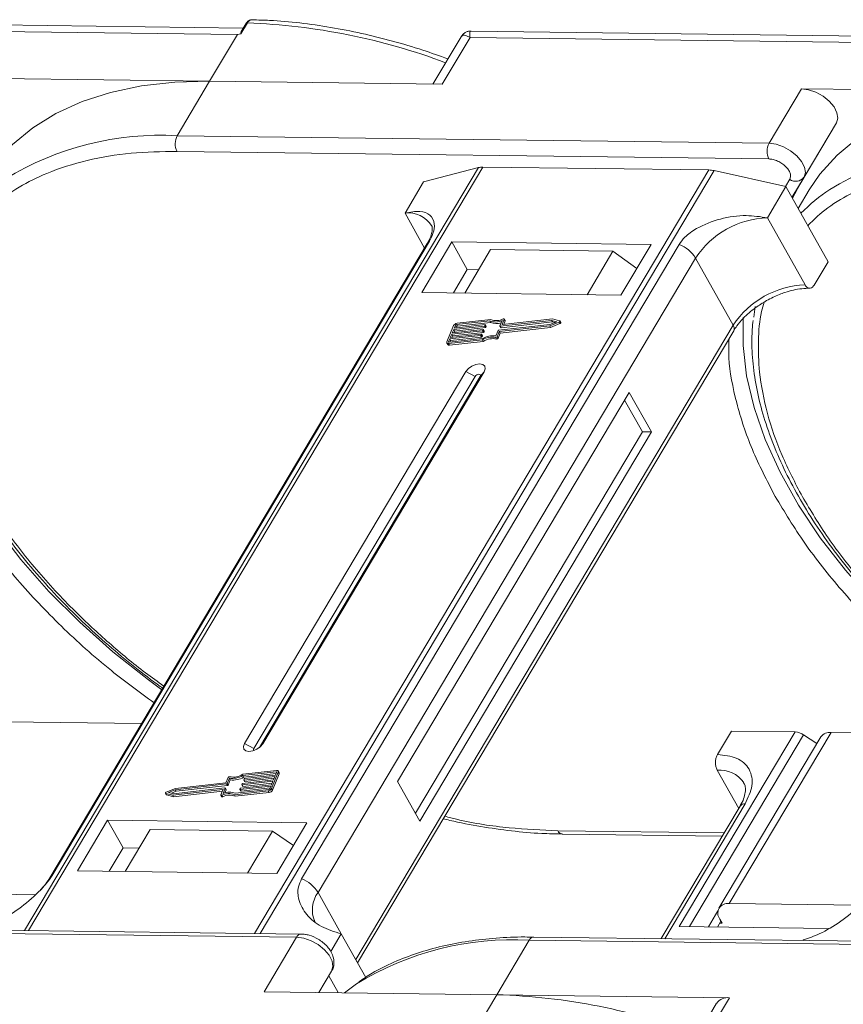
# Model space of a CAD drawing. Header units: millimetres. Extents: x -1214 to 867, y -361 to 1097.
# Tile 37 of 51: x 254 to 307, y 810 to 875. Entities that reach past the tile are written whole.
import ezdxf

# ---------------------------------------------------------------- set-up
doc = ezdxf.new("R2010")
doc.units = ezdxf.units.MM

msp = doc.modelspace()

# ---------------------------------------------------------------- linework, layer by layer
at = {"color": 7, "linetype": 'Continuous', "lineweight": 15}
for p, q in [((268.346, 874.039), (229.515, 874.538)), ((268.635, 874.377), (268.205, 873.655)), ((268.517, 874.326), (268.256, 873.888)), ((229.442, 874.116), (267.974, 873.62)), ((267.974, 873.62), (266.165, 870.578)), ((268.205, 873.655), (267.974, 873.62)), ((322.023, 873.348), (283.192, 873.848)), ((282.533, 873.475), (280.699, 870.391)), ((281.31, 870.383), (283.119, 873.425)), ((283.119, 873.425), (321.651, 872.929)), ((266.165, 870.578), (251.02, 870.773)), ((264.054, 867.029), (266.165, 870.578)), ((266.165, 870.578), (281.31, 870.383)), ((304.697, 870.082), (302.586, 866.533)), ((319.842, 869.887), (304.697, 870.082)), ((306.97, 867.872), (304.585, 863.86)), ((304.86, 864.323), (306.97, 867.872)), ((302.586, 866.533), (264.054, 867.029)), ((264.041, 866.007), (302.573, 865.512)), ((283.658, 864.952), (254.101, 815.258)), ((254.373, 815.254), (283.951, 864.985)), ((298.673, 864.795), (269.095, 815.065)), ((269.451, 815.06), (299.007, 864.754)), ((280.091, 864.013), (283.658, 864.952)), ((283.951, 864.985), (298.673, 864.795)), ((299.007, 864.754), (303.686, 863.709)), ((278.885, 861.984), (280.091, 864.013)), ((303.937, 864.186), (303.657, 863.715)), ((304.078, 863.009), (304.86, 864.323)), ((302.479, 861.681), (303.686, 863.709)), ((303.686, 863.709), (306.425, 858.819)), ((304.078, 863.008), (304.585, 863.86)), ((304.585, 863.86), (304.105, 862.96)), ((305.207, 863.492), (304.486, 862.28)), ((278.885, 861.984), (280.16, 859.709)), ((304.93, 857.306), (302.479, 861.681)), ((255.902, 818.837), (280.479, 860.159)), ((281.929, 860.106), (279.969, 856.811)), ((294.905, 859.939), (281.929, 860.106)), ((281.929, 860.106), (282.938, 858.305)), ((280.337, 860.006), (255.76, 818.684)), ((296.73, 859.95), (272.153, 818.628)), ((284.459, 859.614), (282.77, 856.775)), ((292.422, 859.511), (284.459, 859.614)), ((290.733, 856.672), (292.422, 859.511)), ((292.422, 859.511), (293.982, 858.386)), ((292.945, 856.644), (294.905, 859.939)), ((273.223, 817.737), (297.8, 859.059)), ((300.251, 854.684), (297.8, 859.059)), ((305.52, 857.298), (306.425, 858.819)), ((282.938, 858.305), (282.033, 856.784)), ((283.675, 858.295), (282.938, 858.305)), ((279.969, 856.811), (292.945, 856.644)), ((301.675, 855.909), (301.588, 855.199)), ((284.399, 854.965), (282.235, 854.72)), ((284.47, 855.058), (282.271, 854.809)), ((284.457, 854.862), (284.399, 854.965)), ((285.067, 854.64), (285.207, 854.982)), ((288.426, 854.999), (285.085, 854.621)), ((285.346, 855.061), (285.214, 854.741)), ((288.485, 855.09), (285.233, 854.722)), ((285.403, 854.983), (285.346, 855.086)), ((285.346, 855.061), (285.403, 854.958)), ((288.763, 854.911), (288.426, 854.999)), ((288.484, 854.896), (288.426, 854.999)), ((288.943, 854.97), (288.485, 855.09)), ((300.251, 854.684), (275.674, 813.362)), ((275.793, 813.149), (300.282, 854.322)), ((282.05, 854.657), (281.614, 853.596)), ((283.935, 854.322), (281.925, 854.095)), ((281.961, 854.184), (283.971, 854.411)), ((282.052, 854.405), (281.961, 854.184)), ((284.062, 854.632), (282.052, 854.405)), ((282.11, 854.302), (282.052, 854.405)), ((282.088, 854.493), (284.098, 854.72)), ((282.161, 854.67), (282.088, 854.493)), ((282.11, 854.302), (284.12, 854.529)), ((282.219, 854.567), (282.161, 854.67)), ((282.193, 854.505), (282.219, 854.567)), ((282.235, 854.72), (282.292, 854.618)), ((282.292, 854.618), (284.457, 854.862)), ((283.992, 854.219), (283.935, 854.322)), ((283.99, 854.392), (283.972, 854.348)), ((284.029, 854.245), (283.972, 854.348)), ((284.047, 854.301), (283.99, 854.404)), ((284.047, 854.289), (283.99, 854.392)), ((284.12, 854.529), (284.062, 854.632)), ((284.117, 854.701), (284.099, 854.657)), ((284.156, 854.554), (284.099, 854.657)), ((284.175, 854.611), (284.117, 854.714)), ((284.175, 854.598), (284.117, 854.701)), ((284.156, 854.554), (284.175, 854.598)), ((284.799, 853.989), (284.94, 854.331)), ((284.976, 854.356), (288.317, 854.734)), ((285.023, 854.277), (288.303, 854.648)), ((285.067, 854.628), (285.124, 854.525)), ((285.081, 854.174), (288.361, 854.545)), ((285.143, 854.518), (285.085, 854.621)), ((285.143, 854.518), (288.484, 854.896)), ((285.225, 854.722), (285.214, 854.741)), ((285.31, 854.731), (285.403, 854.958)), ((288.303, 854.648), (288.91, 854.888)), ((288.361, 854.545), (288.303, 854.648)), ((288.317, 854.734), (288.763, 854.911)), ((288.361, 854.545), (288.967, 854.785)), ((288.484, 854.896), (288.63, 854.858)), ((288.91, 854.888), (288.967, 854.785)), ((289.018, 854.855), (288.96, 854.958)), ((281.798, 853.786), (281.725, 853.609)), ((281.726, 853.482), (283.925, 853.731)), ((281.762, 853.571), (283.927, 853.815)), ((283.807, 854.013), (281.798, 853.786)), ((281.855, 853.683), (281.798, 853.786)), ((281.812, 853.576), (281.855, 853.683)), ((281.834, 853.874), (283.844, 854.101)), ((281.925, 854.095), (281.834, 853.874)), ((281.855, 853.683), (283.865, 853.91)), ((281.982, 853.992), (281.925, 854.095)), ((281.939, 853.886), (281.982, 853.992)), ((281.982, 853.992), (283.992, 854.219)), ((282.066, 854.195), (282.11, 854.302)), ((283.865, 853.91), (283.807, 854.013)), ((283.862, 854.082), (283.844, 854.038)), ((283.902, 853.935), (283.844, 854.038)), ((283.92, 853.992), (283.862, 854.095)), ((283.92, 853.979), (283.862, 854.082)), ((283.902, 853.935), (283.92, 853.979)), ((283.982, 853.628), (283.925, 853.731)), ((284.029, 854.245), (284.047, 854.289)), ((284.787, 853.886), (284.844, 853.783)), ((284.883, 853.935), (285.023, 854.277)), ((284.94, 853.832), (284.883, 853.935)), ((284.94, 853.832), (285.081, 854.174)), ((285.081, 854.174), (285.023, 854.277)), ((281.614, 853.522), (281.671, 853.419)), ((281.725, 853.609), (281.746, 853.571)), ((281.783, 853.379), (281.726, 853.482)), ((281.783, 853.379), (283.982, 853.628)), ((282.852, 851.665), (268.437, 827.429)), ((283.446, 851.351), (269.032, 827.115)), ((269.408, 827.179), (283.782, 851.346)), ((269.617, 827.414), (284.031, 851.65)), ((282.852, 851.665), (283.446, 851.351)), ((284.031, 851.65), (283.782, 851.346)), ((293.483, 850.302), (278.405, 824.95)), ((294.924, 847.728), (293.483, 850.302)), ((294.335, 847.736), (293.181, 849.795)), ((279.558, 822.892), (294.335, 847.736)), ((279.846, 822.377), (294.924, 847.728)), ((294.924, 847.728), (294.335, 847.736)), ((261.738, 828.736), (252.944, 828.85)), ((304.28, 828.189), (296.741, 815.514)), ((299.227, 826.721), (300.132, 828.242)), ((299.986, 817.005), (306.62, 828.159)), ((300.132, 828.242), (304.28, 828.189)), ((315.415, 828.046), (306.62, 828.159)), ((269.032, 827.115), (268.437, 827.429)), ((269.617, 827.414), (269.463, 827.227)), ((297.406, 815.505), (304.836, 827.998)), ((305.955, 827.868), (299.321, 816.714)), ((305.692, 827.426), (304.836, 827.998)), ((270.486, 825.588), (268.322, 825.343)), ((270.522, 825.677), (268.323, 825.428)), ((268.379, 825.241), (270.494, 825.48)), ((270.198, 824.502), (270.634, 825.563)), ((270.256, 824.399), (270.692, 825.46)), ((270.451, 825.373), (270.523, 825.55)), ((270.517, 825.534), (270.486, 825.588)), ((270.692, 825.534), (270.634, 825.637)), ((270.634, 825.563), (270.692, 825.46)), ((299.214, 825.7), (300.608, 823.211)), ((267.225, 824.882), (263.945, 824.511)), ((267.366, 825.224), (267.225, 824.882)), ((267.449, 825.17), (267.309, 824.828)), ((267.366, 824.725), (267.309, 824.828)), ((267.366, 824.725), (267.507, 825.067)), ((267.507, 825.067), (267.449, 825.17)), ((270.287, 824.975), (268.277, 824.748)), ((268.314, 824.837), (270.323, 825.064)), ((268.379, 825.241), (268.322, 825.343)), ((268.335, 824.645), (270.24, 824.861)), ((268.386, 825.077), (268.404, 825.121)), ((268.386, 825.064), (268.443, 824.961)), ((270.414, 825.285), (268.404, 825.058)), ((268.462, 824.955), (268.404, 825.058)), ((268.441, 825.146), (270.451, 825.373)), ((268.462, 824.955), (270.367, 825.17)), ((270.196, 824.754), (270.287, 824.975)), ((270.323, 825.064), (270.414, 825.285)), ((278.405, 824.95), (279.846, 822.377)), ((263.288, 824.201), (263.346, 824.098)), ((263.305, 824.189), (263.763, 824.069)), ((263.363, 824.086), (263.305, 824.189)), ((263.945, 824.511), (263.339, 824.271)), ((263.931, 824.425), (263.485, 824.248)), ((263.485, 824.248), (263.822, 824.16)), ((263.676, 824.198), (263.989, 824.322)), ((263.763, 824.069), (267.016, 824.437)), ((263.821, 823.966), (266.996, 824.325)), ((263.822, 824.16), (267.163, 824.538)), ((267.272, 824.803), (263.931, 824.425)), ((263.989, 824.322), (263.931, 824.425)), ((263.989, 824.322), (267.33, 824.7)), ((266.903, 824.098), (267.034, 824.418)), ((267.031, 824.41), (267.016, 824.437)), ((267.181, 824.519), (267.041, 824.177)), ((267.156, 824.214), (267.239, 824.416)), ((267.181, 824.519), (267.239, 824.416)), ((267.239, 824.428), (267.182, 824.531)), ((267.33, 824.7), (267.272, 824.803)), ((267.778, 824.101), (269.977, 824.35)), ((267.836, 823.998), (270.035, 824.247)), ((267.849, 824.194), (270.014, 824.439)), ((268.131, 824.458), (268.149, 824.502)), ((268.131, 824.445), (268.189, 824.342)), ((270.16, 824.666), (268.15, 824.439)), ((268.208, 824.336), (268.15, 824.439)), ((268.186, 824.527), (270.196, 824.754)), ((268.208, 824.336), (270.113, 824.551)), ((268.259, 824.767), (268.277, 824.811)), ((268.259, 824.755), (268.316, 824.652)), ((268.335, 824.645), (268.277, 824.748)), ((269.977, 824.35), (270.035, 824.247)), ((270.087, 824.489), (270.16, 824.666)), ((270.256, 824.399), (270.198, 824.502)), ((263.363, 824.086), (263.821, 823.966)), ((263.821, 823.966), (263.763, 824.069)), ((266.903, 824.073), (266.96, 823.97)), ((267.023, 823.964), (266.966, 824.067)), ((267.778, 824.101), (267.836, 823.998)), ((300.697, 823.36), (295.56, 814.724)), ((295.805, 814.721), (301.029, 823.505)), ((259.523, 822.435), (257.563, 819.139)), ((272.5, 822.268), (259.523, 822.435)), ((260.532, 820.634), (259.523, 822.435)), ((270.54, 818.972), (272.5, 822.268)), ((262.288, 821.837), (260.66, 819.099)), ((262.288, 821.837), (270.251, 821.735)), ((268.623, 818.997), (270.251, 821.735)), ((270.251, 821.735), (271.619, 820.787)), ((299.653, 821.606), (288.839, 821.745)), ((289.131, 821.53), (299.528, 821.396)), ((260.532, 820.634), (259.628, 819.113)), ((261.564, 820.62), (260.532, 820.634)), ((257.563, 819.139), (270.54, 818.972)), ((254.837, 817.586), (246.309, 817.696)), ((273.223, 817.737), (274.736, 815.035)), ((299.256, 816.526), (298.639, 815.489)), ((308.514, 816.895), (299.986, 817.005)), ((299.455, 815.862), (299.229, 815.482)), ((299.383, 815.99), (299.527, 815.733)), ((233.296, 815.314), (271.828, 814.818)), ((272.125, 815.026), (233.593, 815.521)), ((296.741, 815.514), (306.455, 815.389)), ((299.527, 815.733), (299.38, 815.735)), ((271.828, 814.818), (269.717, 811.269)), ((274.736, 815.035), (274.052, 813.884)), ((274.736, 815.035), (276.324, 812.201)), ((284.861, 811.074), (286.972, 814.623)), ((286.972, 814.623), (325.504, 814.127)), ((325.802, 814.335), (287.27, 814.831)), ((304.793, 814.605), (304.819, 814.648)), ((273.277, 811.223), (274.101, 812.608)), ((274.101, 812.608), (273.278, 811.223)), ((273.922, 812.307), (274.539, 811.207)), ((269.717, 811.269), (284.861, 811.074)), ((284.861, 811.074), (283.052, 808.032)), ((300.006, 810.879), (284.861, 811.074)), ((298.197, 807.837), (300.006, 810.879)), ((299.174, 810.516), (297.12, 807.061))]:
    msp.add_line(p, q, dxfattribs=at)
at = {"color": 7, "linetype": 'Continuous', "lineweight": 15, "flags": 128}
for points in [[(266.165, 870.578), (263.89, 870.517), (261.735, 870.274), (259.718, 869.851), (257.855, 869.252), (256.161, 868.48), (254.649, 867.544), (253.333, 866.45), (252.222, 865.206), (251.53, 864.183)], [(306.97, 867.872), (307.058, 868.172), (307.005, 868.526), (306.815, 868.903), (306.505, 869.27), (306.101, 869.597), (305.638, 869.855), (305.156, 870.021), (304.697, 870.082)], [(319.842, 869.887), (317.566, 869.826), (315.411, 869.583), (313.394, 869.16), (311.531, 868.561), (309.837, 867.79), (308.326, 866.853), (307.01, 865.759), (305.899, 864.515), (305.207, 863.492)], [(304.86, 864.323), (304.947, 864.623), (304.894, 864.977), (304.704, 865.354), (304.394, 865.721), (303.99, 866.048), (303.527, 866.306), (303.045, 866.472), (302.586, 866.533)], [(280.337, 860.006), (280.395, 860.086), (280.479, 860.159)], [(263.047, 830.936), (262.179, 831.574), (259.869, 833.41), (257.703, 835.339), (255.699, 837.345), (253.875, 839.412), (252.246, 841.52), (250.827, 843.654), (249.628, 845.793), (248.66, 847.92), (247.933, 850.018), (247.451, 852.067), (247.219, 854.05), (247.233, 855.885)], [(285.283, 855.092), (285.297, 855.097), (285.311, 855.099), (285.324, 855.099), (285.335, 855.096), (285.343, 855.09), (285.347, 855.082), (285.348, 855.072), (285.346, 855.061)], [(288.943, 854.97), (288.954, 854.965), (288.961, 854.956), (288.963, 854.945), (288.96, 854.933), (288.953, 854.92), (288.941, 854.908), (288.926, 854.897), (288.91, 854.888)], [(316.723, 830.245), (315.856, 830.884), (313.546, 832.719), (311.38, 834.648), (309.376, 836.654), (307.552, 838.721), (305.923, 840.83), (304.503, 842.963), (303.305, 845.102), (302.337, 847.23), (301.609, 849.327), (301.127, 851.376), (300.895, 853.359), (300.91, 855.194)], [(283.971, 854.411), (283.976, 854.411), (283.981, 854.41), (283.985, 854.409), (283.988, 854.407), (283.99, 854.404), (283.991, 854.4), (283.991, 854.396), (283.99, 854.392)], [(284.098, 854.72), (284.104, 854.721), (284.108, 854.72), (284.112, 854.718), (284.115, 854.716), (284.117, 854.713), (284.118, 854.71), (284.118, 854.706), (284.117, 854.701)], [(285.085, 854.621), (285.08, 854.621), (285.075, 854.622), (285.072, 854.623), (285.068, 854.625), (285.066, 854.628), (285.065, 854.632), (285.066, 854.636), (285.067, 854.64)], [(285.214, 854.741), (285.213, 854.737), (285.213, 854.733), (285.214, 854.729), (285.216, 854.726), (285.219, 854.724), (285.223, 854.723), (285.227, 854.722), (285.233, 854.722)], [(288.967, 854.785), (288.984, 854.794), (288.999, 854.805), (289.01, 854.817), (289.018, 854.83), (289.021, 854.842), (289.019, 854.853), (289.018, 854.855)], [(283.844, 854.101), (283.849, 854.101), (283.854, 854.101), (283.858, 854.099), (283.861, 854.097), (283.863, 854.094), (283.864, 854.091), (283.864, 854.087), (283.862, 854.082)], [(281.726, 853.482), (281.694, 853.481), (281.666, 853.485), (281.643, 853.494), (281.624, 853.508), (281.612, 853.526), (281.606, 853.547), (281.607, 853.571), (281.614, 853.596)], [(281.725, 853.609), (281.722, 853.6), (281.722, 853.592), (281.724, 853.585), (281.728, 853.579), (281.734, 853.575), (281.742, 853.572), (281.752, 853.57), (281.762, 853.571)], [(284.031, 851.65), (284.102, 851.844), (284.072, 852.01), (283.946, 852.123), (283.743, 852.164), (283.494, 852.129), (283.238, 852.021), (283.012, 851.858), (282.852, 851.665)], [(283.782, 851.346), (283.803, 851.402), (283.794, 851.449), (283.758, 851.481), (283.7, 851.493), (283.629, 851.483), (283.556, 851.452), (283.492, 851.406), (283.446, 851.351)], [(268.437, 827.429), (268.366, 827.234), (268.396, 827.068), (268.522, 826.956), (268.725, 826.914), (268.974, 826.95), (269.231, 827.058), (269.456, 827.22), (269.617, 827.414)], [(269.032, 827.115), (269.012, 827.059), (269.02, 827.012), (269.056, 826.98), (269.06, 826.978)], [(270.523, 825.55), (270.526, 825.559), (270.526, 825.567), (270.524, 825.574), (270.52, 825.58), (270.514, 825.584), (270.506, 825.587), (270.497, 825.589), (270.486, 825.588)], [(270.522, 825.677), (270.554, 825.678), (270.582, 825.674), (270.606, 825.665), (270.624, 825.651), (270.637, 825.633), (270.642, 825.612), (270.642, 825.588), (270.634, 825.563)], [(268.404, 825.058), (268.399, 825.058), (268.394, 825.058), (268.391, 825.06), (268.387, 825.062), (268.385, 825.065), (268.384, 825.068), (268.385, 825.072), (268.386, 825.077)], [(263.305, 824.189), (263.294, 824.194), (263.287, 824.203), (263.285, 824.214), (263.288, 824.226), (263.296, 824.239), (263.307, 824.251), (263.322, 824.262), (263.339, 824.271)], [(267.034, 824.418), (267.035, 824.422), (267.036, 824.426), (267.035, 824.43), (267.033, 824.433), (267.029, 824.435), (267.026, 824.436), (267.021, 824.437), (267.016, 824.437)], [(267.163, 824.538), (267.168, 824.538), (267.173, 824.537), (267.177, 824.536), (267.18, 824.534), (267.182, 824.531), (267.183, 824.527), (267.183, 824.523), (267.181, 824.519)], [(268.15, 824.439), (268.145, 824.438), (268.14, 824.439), (268.136, 824.441), (268.133, 824.443), (268.131, 824.446), (268.13, 824.449), (268.13, 824.453), (268.131, 824.458)], [(268.277, 824.748), (268.272, 824.748), (268.267, 824.749), (268.263, 824.75), (268.26, 824.752), (268.258, 824.755), (268.257, 824.759), (268.257, 824.763), (268.259, 824.767)], [(263.346, 824.098), (263.352, 824.091), (263.363, 824.086)], [(266.966, 824.067), (266.951, 824.062), (266.937, 824.06), (266.924, 824.06), (266.913, 824.063), (266.905, 824.069), (266.901, 824.077), (266.9, 824.087), (266.903, 824.098)], [(266.96, 823.97), (266.963, 823.966), (266.971, 823.96), (266.982, 823.957), (266.994, 823.957), (267.009, 823.959), (267.023, 823.964)], [(289.131, 821.53), (289.131, 821.53), (289.123, 821.53)], [(255.758, 818.681), (255.819, 818.764), (255.902, 818.837)], [(271.828, 814.818), (272.287, 814.757), (272.768, 814.59), (273.231, 814.333), (273.635, 814.006), (273.945, 813.638), (274.135, 813.261), (274.189, 812.908), (274.101, 812.608)], [(287.27, 814.831), (287.27, 814.831), (287.279, 814.83)], [(274.946, 811.201), (275.457, 811.589), (275.727, 811.777)]]:
    msp.add_lwpolyline(points, dxfattribs=at)
at = {"color": 7, "linetype": 'Continuous', "lineweight": 15}
for centre, radius, start, end in [((268.619, 874.253), 0.126, 82.49156, 144.10364), ((267.108, 833.434), 40.971, 69.39348, 87.86352), ((262.997, 847.54), 19.517, 86.89523, 121.269), ((265.033, 866.506), 1.11, 151.86538, 206.65442), ((303.565, 866.01), 1.11, 151.86538, 206.65442), ((316.674, 846.85), 19.517, 86.89523, 121.269), ((283.926, 863.887), 1.098, 88.72031, 104.14409), ((298.641, 863.158), 1.638, 77.08998, 88.8989), ((304.328, 864.725), 0.666, 234.0762, 322.90297), ((313.176, 853.604), 11.94, 123.74678, 135.50714), ((279.092, 860.179), 1.817, 33.1952, 96.53301), ((302.67, 855.854), 5.83, 91.86957, 146.65022), ((295.92, 857.891), 2.213, 31.86898, 68.55124), ((305.121, 851.479), 5.83, 91.86957, 146.65022), ((284.783, 855.933), 1.042, 248.35959, 294.01857), ((284.84, 855.925), 0.943, 246.89164, 297.97103), ((285.379, 854.971), 0.0276, 333.09852, 26.5741), ((282.304, 854.524), 0.287, 96.59253, 152.29321), ((282.246, 854.626), 0.0955, 96.59253, 152.29321), ((282.303, 854.523), 0.0955, 96.59253, 152.29321), ((283.929, 854.37), 0.0478, 276.59253, 332.29321), ((284.056, 854.679), 0.0478, 276.59253, 332.29321), ((284.114, 854.576), 0.0478, 276.59253, 332.29321), ((284.162, 854.605), 0.0138, 333.02121, 26.65141), ((284.831, 855.78), 0.991, 247.84687, 288.77105), ((284.982, 854.308), 0.0478, 96.59253, 152.29321), ((285.139, 854.536), 0.0183, 217.91724, 283.38081), ((299.972, 854.478), 0.346, 333.31625, 36.51573), ((283.802, 854.06), 0.0478, 276.59253, 332.29321), ((283.86, 853.957), 0.0478, 276.59253, 332.29321), ((283.908, 853.986), 0.0138, 333.02121, 26.65141), ((284.547, 852.744), 1.167, 78.13867, 122.23452), ((284.616, 852.626), 1.375, 82.36132, 120.10827), ((284.605, 852.641), 1.167, 78.13867, 122.23452), ((283.987, 854.267), 0.0478, 276.59253, 332.29321), ((284.035, 854.295), 0.0138, 333.02121, 26.65141), ((284.802, 853.975), 0.0903, 260.49805, 333.59787), ((284.859, 853.872), 0.0903, 260.49805, 333.59787), ((281.758, 853.486), 0.11, 217.91724, 283.38081), ((304.224, 827.12), 1.07, 55.09609, 87.03844), ((306.54, 827.436), 0.727, 83.64232, 143.56702), ((270.618, 825.497), 0.0826, 333.02121, 26.65141), ((299.376, 823.797), 1.91, 35.13686, 94.86934), ((267.266, 824.851), 0.0478, 276.59253, 332.29321), ((267.447, 825.184), 0.0903, 80.49805, 153.59787), ((267.632, 826.533), 1.375, 262.36132, 300.10827), ((267.701, 826.415), 1.167, 258.13867, 302.23452), ((267.69, 826.43), 1.375, 262.36132, 300.10827), ((268.319, 824.789), 0.0478, 96.59253, 152.29321), ((268.446, 825.099), 0.0478, 96.59253, 152.29321), ((268.458, 824.973), 0.0183, 217.91724, 283.38081), ((267.465, 823.226), 1.042, 68.35959, 114.01857), ((267.227, 824.422), 0.0138, 333.02121, 26.65141), ((267.324, 824.748), 0.0478, 276.59253, 332.29321), ((268.192, 824.48), 0.0478, 96.59253, 152.29321), ((268.203, 824.353), 0.0183, 217.91724, 283.38081), ((268.331, 824.663), 0.0183, 217.91724, 283.38081), ((269.944, 824.635), 0.287, 276.59253, 332.29321), ((270.003, 824.533), 0.0955, 276.59253, 332.29321), ((270.002, 824.532), 0.287, 276.59253, 332.29321), ((267.408, 823.234), 0.943, 66.89164, 117.97103), ((267.466, 823.131), 0.943, 66.89164, 117.97103), ((300.989, 823.144), 0.363, 83.64232, 143.56702), ((289.175, 821.893), 0.367, 203.79329, 261.81678), ((271.344, 816.569), 2.213, 31.86898, 68.55124), ((274.76, 816.605), 1.909, 143.64522, 203.44279), ((299.877, 816.383), 0.631, 80.05661, 218.47393), ((272.145, 814.68), 0.346, 93.05406, 156.53827), ((285.911, 795.173), 19.479, 86.87659, 121.52214), ((287.301, 814.469), 0.363, 94.95278, 154.87747), ((283.598, 770.345), 40.748, 69.35834, 88.22275), ((299.896, 809.998), 0.888, 82.87283, 144.3365)]:
    msp.add_arc(centre, radius, start, end, dxfattribs=at)
for points, knots in [([(268.934, 874.585), (268.894, 874.582), (268.814, 874.577), (268.699, 874.523), (268.595, 874.441), (268.543, 874.364), (268.517, 874.326)], [0, 0, 0, 0, 0.254858, 0.509073, 0.758744, 1, 1, 1, 1]), ([(268.942, 874.581), (268.925, 874.582), (268.857, 874.587), (268.745, 874.529), (268.67, 874.426), (268.635, 874.377)], [0, 0, 0, 0, 0.1530543, 0.607068, 1, 1, 1, 1]), ([(281.676, 872.034), (281.134, 872.227), (279.929, 872.655), (278.05, 873.209), (276.042, 873.71), (274.027, 874.107), (272.029, 874.389), (270.325, 874.549), (269.316, 874.564), (268.942, 874.57)], [0, 0, 0, 0, 0.123694, 0.275342, 0.43003, 0.586973, 0.745611, 0.905547, 1, 1, 1, 1]), ([(268.205, 873.655), (268.205, 873.655), (268.203, 873.655), (268.2, 873.656), (268.196, 873.659), (268.193, 873.68), (268.207, 873.765), (268.216, 873.848), (268.256, 873.886), (268.257, 873.887)], [0, 0, 0, 0, 0.007214, 0.014412, 0.026801, 0.065603, 0.248401, 0.979877, 1, 1, 1, 1]), ([(283.188, 873.848), (283.134, 873.845), (283.016, 873.839), (282.836, 873.773), (282.659, 873.654), (282.574, 873.533), (282.531, 873.471)], [0, 0, 0, 0, 0.212442, 0.455273, 0.721982, 1, 1, 1, 1]), ([(283.119, 873.425), (283.017, 873.476), (282.815, 873.577), (282.621, 873.592), (282.57, 873.499), (282.55, 873.464)], [0, 0, 0, 0, 0.384879, 0.766722, 1, 1, 1, 1]), ([(283.191, 873.839), (283.187, 873.842), (283.141, 873.879), (283.101, 873.75), (283.113, 873.534), (283.119, 873.425)], [0, 0, 0, 0, 0.038208, 0.516776, 1, 1, 1, 1]), ([(251.435, 861.854), (251.677, 862.101), (252.349, 862.788), (253.732, 863.706), (255.705, 864.695), (258.129, 865.46), (260.97, 865.952), (263.028, 865.989), (264.041, 866.007)], [0, 0, 0, 0, 0.089262, 0.24819, 0.407138, 0.610435, 0.808191, 1, 1, 1, 1]), ([(302.573, 865.512), (302.661, 865.504), (302.842, 865.489), (303.14, 865.384), (303.423, 865.226), (303.667, 865.028), (303.855, 864.806), (303.971, 864.576), (304.008, 864.356), (303.96, 864.242), (303.937, 864.186)], [0, 0, 0, 0, 0.12225, 0.25, 0.37775, 0.5, 0.62225, 0.75, 0.87775, 1, 1, 1, 1]), ([(305.112, 861.163), (305.354, 861.41), (306.026, 862.097), (307.409, 863.015), (309.382, 864.004), (311.806, 864.769), (314.646, 865.261), (316.704, 865.298), (317.718, 865.317)], [0, 0, 0, 0, 0.089262, 0.24819, 0.407138, 0.610435, 0.808191, 1, 1, 1, 1]), ([(280.479, 860.159), (280.564, 860.326), (280.784, 860.756), (280.828, 861.376), (280.559, 861.902), (279.902, 862.167), (279.226, 862.046), (278.885, 861.984)], [0, 0, 0, 0, 0.111335, 0.286497, 0.521289, 0.758582, 1, 1, 1, 1]), ([(302.479, 861.681), (302.026, 861.749), (301.043, 861.898), (299.402, 861.664), (298.03, 861.118), (297.132, 860.498), (296.846, 860.109), (296.73, 859.95)], [0, 0, 0, 0, 0.222481, 0.483081, 0.73977, 0.893878, 1, 1, 1, 1]), ([(280.611, 861.176), (280.612, 861.175), (280.642, 861.138), (280.656, 861.068), (280.666, 860.825), (280.574, 860.486), (280.46, 860.196), (280.344, 860.025), (280.331, 860.005)], [0, 0, 0, 0, 0.005744, 0.306611, 0.531667, 0.753453, 0.971797, 1, 1, 1, 1]), ([(302.426, 856.288), (302.706, 856.432), (303.098, 856.633), (303.688, 856.845), (304.176, 856.981), (304.724, 857.078), (305.055, 857.086), (305.223, 857.09)], [0, 0, 0, 0, 0.294099, 0.412703, 0.605791, 0.800293, 1, 1, 1, 1]), ([(305.52, 857.298), (305.483, 857.247), (305.409, 857.144), (305.269, 857.081), (305.128, 857.097), (305.01, 857.181), (304.953, 857.271), (304.93, 857.306)], [0, 0, 0, 0, 0.214694, 0.429388, 0.644082, 0.858775, 1, 1, 1, 1]), ([(300.292, 854.324), (300.355, 854.428), (300.514, 854.694), (300.858, 855.092), (301.271, 855.485), (301.769, 855.889), (302.175, 856.136), (302.426, 856.288)], [0, 0, 0, 0, 0.149323, 0.380846, 0.555425, 0.724977, 1, 1, 1, 1]), ([(247.865, 855.687), (247.831, 855.3), (247.75, 854.381), (247.84, 852.858), (248.098, 851.143), (248.544, 849.387), (249.166, 847.606), (249.959, 845.81), (250.917, 844.011), (252.033, 842.219), (253.297, 840.448), (254.697, 838.708), (256.221, 837.015), (257.847, 835.386), (259.54, 833.845), (261.245, 832.439), (262.436, 831.516), (263.056, 831.078), (263.109, 831.04)], [0, 0, 0, 0, 0.0503207, 0.1196233, 0.1889785, 0.2583344, 0.327647, 0.3968804, 0.4659963, 0.5349555, 0.6037094, 0.6721769, 0.7402153, 0.8075512, 0.8735932, 0.9367934, 0.9945952, 1, 1, 1, 1]), ([(304.753, 843.512), (304.285, 844.411), (303.335, 846.237), (302.411, 848.968), (301.924, 851.463), (301.856, 853.668), (301.976, 855.19), (302.215, 855.986), (302.276, 856.191)], [0, 0, 0, 0, 0.198524, 0.403205, 0.613647, 0.778148, 0.942668, 1, 1, 1, 1]), ([(301.542, 854.996), (301.508, 854.609), (301.427, 853.69), (301.516, 852.167), (301.775, 850.452), (302.221, 848.696), (302.842, 846.915), (303.636, 845.119), (304.594, 843.32), (305.71, 841.528), (306.973, 839.757), (308.374, 838.017), (309.897, 836.324), (311.524, 834.695), (313.216, 833.154), (314.921, 831.748), (316.113, 830.825), (316.732, 830.387), (316.785, 830.35)], [0, 0, 0, 0, 0.050321, 0.119623, 0.188978, 0.258334, 0.327647, 0.39688, 0.465996, 0.534955, 0.603709, 0.672177, 0.740215, 0.807551, 0.873593, 0.936793, 0.994595, 1, 1, 1, 1]), ([(299.98, 853.815), (299.967, 853.403), (299.925, 852.071), (300.418, 849.643), (301.386, 846.614), (302.453, 844.557), (302.983, 843.535)], [0, 0, 0, 0, 0.131047, 0.423394, 0.71326, 1, 1, 1, 1]), ([(249.307, 844.225), (249.919, 843.209), (251.161, 841.149), (253.599, 838.069), (256.464, 835.046), (259.46, 832.342), (261.606, 830.778), (262.545, 830.093)], [0, 0, 0, 0, 0.202029, 0.409492, 0.620744, 0.833942, 1, 1, 1, 1]), ([(263.189, 831.175), (262.788, 831.461), (261.54, 832.348), (259.599, 833.973), (257.181, 836.209), (254.858, 838.728), (252.714, 841.474), (251.617, 843.303), (251.076, 844.203)], [0, 0, 0, 0, 0.076289, 0.237481, 0.398693, 0.604886, 0.805459, 1, 1, 1, 1]), ([(302.983, 843.535), (303.596, 842.518), (304.838, 840.458), (307.276, 837.379), (310.141, 834.355), (313.137, 831.651), (315.282, 830.087), (316.222, 829.402)], [0, 0, 0, 0, 0.202029, 0.409492, 0.620744, 0.833942, 1, 1, 1, 1]), ([(316.866, 830.485), (316.465, 830.77), (315.217, 831.657), (313.275, 833.282), (310.858, 835.518), (308.535, 838.037), (306.391, 840.783), (305.293, 842.612), (304.753, 843.512)], [0, 0, 0, 0, 0.076289, 0.237481, 0.398693, 0.604886, 0.805459, 1, 1, 1, 1]), ([(299.227, 826.721), (299.197, 826.659), (299.135, 826.533), (299.094, 826.293), (299.099, 826.047), (299.144, 825.842), (299.194, 825.74), (299.214, 825.7)], [0, 0, 0, 0, 0.214694, 0.429388, 0.644082, 0.858775, 1, 1, 1, 1]), ([(301.029, 823.505), (301.217, 823.904), (301.506, 824.518), (301.485, 825.262), (301.311, 825.776), (300.964, 826.192), (300.341, 826.599), (299.666, 826.673), (299.227, 826.721)], [0, 0, 0, 0, 0.239457, 0.368361, 0.5, 0.631639, 0.760543, 1, 1, 1, 1]), ([(300.925, 824.885), (300.962, 824.82), (301.044, 824.678), (301.063, 824.365), (300.982, 823.959), (300.852, 823.613), (300.717, 823.406), (300.686, 823.358)], [0, 0, 0, 0, 0.209538, 0.461851, 0.698708, 0.93023, 1, 1, 1, 1]), ([(281.375, 822.534), (281.517, 822.499), (282.339, 822.291), (283.827, 822.017), (285.827, 821.727), (287.602, 821.564), (288.68, 821.549), (289.125, 821.543)], [0, 0, 0, 0, 0.052717, 0.30573, 0.561476, 0.819314, 1, 1, 1, 1]), ([(288.839, 821.745), (287.789, 821.795), (285.657, 821.897), (283.159, 822.255), (281.729, 822.629), (281.472, 822.696)], [0, 0, 0, 0, 0.442982, 0.899702, 1, 1, 1, 1]), ([(251.142, 815.339), (251.492, 815.455), (252.25, 815.708), (253.576, 816.505), (254.728, 817.443), (255.516, 818.261), (255.79, 818.67), (255.902, 818.837)], [0, 0, 0, 0, 0.222481, 0.483081, 0.73977, 0.893878, 1, 1, 1, 1]), ([(255.754, 818.683), (255.675, 818.555), (255.506, 818.282), (255.241, 817.996), (255.099, 817.843)], [0, 0, 0, 0, 0.467677, 1, 1, 1, 1]), ([(272.153, 818.628), (272.072, 818.452), (271.866, 817.999), (271.941, 817.165), (272.425, 816.255), (273.384, 815.452), (274.283, 815.175), (274.736, 815.035)], [0, 0, 0, 0, 0.111335, 0.286497, 0.521289, 0.758582, 1, 1, 1, 1]), ([(304.819, 814.648), (305.168, 814.765), (305.927, 815.017), (307.253, 815.814), (308.405, 816.752), (309.192, 817.57), (309.467, 817.979), (309.578, 818.147)], [0, 0, 0, 0, 0.222481, 0.483081, 0.73977, 0.893878, 1, 1, 1, 1]), ([(273.238, 814.69), (273.04, 814.789), (272.764, 814.926), (272.385, 815.012), (272.216, 815.015), (272.127, 815.016)], [0, 0, 0, 0, 0.5471087, 0.7598003, 1, 1, 1, 1]), ([(274.098, 812.617), (274.107, 812.627), (274.217, 812.755), (274.276, 813.109), (274.226, 813.548), (274.053, 813.916), (273.829, 814.218), (273.56, 814.479), (273.341, 814.623), (273.238, 814.69)], [0, 0, 0, 0, 0.0163928, 0.2107176, 0.4137377, 0.5719294, 0.7055117, 0.8614773, 1, 1, 1, 1]), ([(287.277, 814.818), (287.081, 814.824), (286.239, 814.851), (284.813, 814.772), (283.011, 814.579), (281.295, 814.25), (279.667, 813.796), (278.143, 813.207), (276.869, 812.584), (276.164, 812.104), (275.881, 811.912)], [0, 0, 0, 0, 0.042725, 0.184157, 0.326261, 0.469019, 0.612495, 0.756832, 0.902269, 1, 1, 1, 1])]:
    msp.add_open_spline(points, degree=3, knots=knots, dxfattribs=at)

doc.saveas('drawing.dxf')
